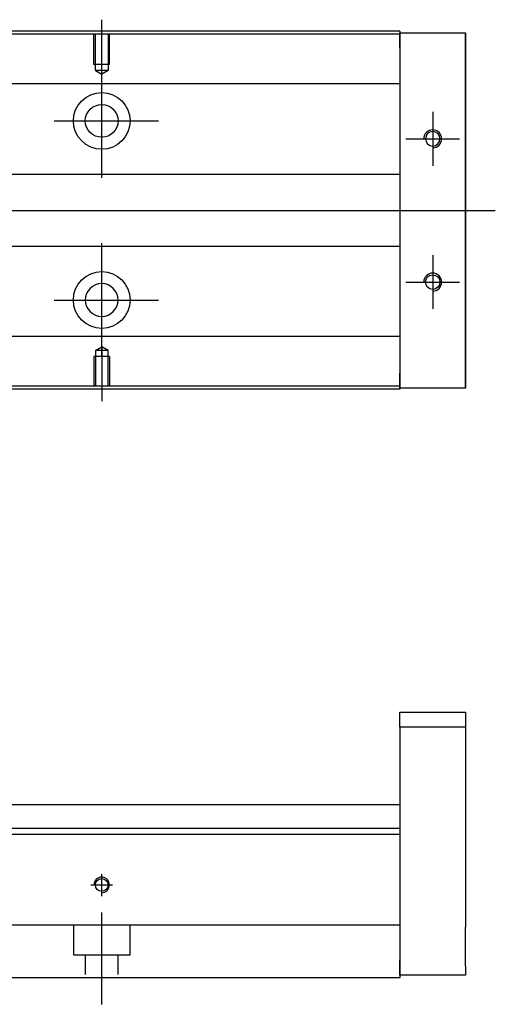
# Model space of a CAD drawing. Header units: millimetres. Extents: x -202 to 3135, y -1537 to 860.
# Tile 14 of 34: x 129 to 208, y -487 to -322. Entities that reach past the tile are written whole.
import ezdxf
from ezdxf.lldxf.tags import DXFTag

# ---------------------------------------------------------------- set-up
doc = ezdxf.new("R2010")
doc.units = ezdxf.units.MM
doc.layers.get('0').update_dxf_attribs({"linetype": 'CONTINUOUS'})
tags = doc.linetypes.add('DASHED', pattern=[25.72, 12.86, -12.86]).pattern_tags.tags
tags[6:7] = [DXFTag(74, 4), DXFTag(75, 0), DXFTag(340, '0'), DXFTag(46, 0.0), DXFTag(50, 0.0), DXFTag(44, 0.0), DXFTag(45, 0.0)]
tags[4:5] = [DXFTag(74, 4), DXFTag(75, 0), DXFTag(340, '0'), DXFTag(46, 0.0), DXFTag(50, 0.0), DXFTag(44, 0.0), DXFTag(45, 0.0)]

msp = doc.modelspace()

# ---------------------------------------------------------------- linework, layer by layer
for p, q in [((142.28, -331.42), (142.28, -322.3)), ((142.28, -348.78), (142.28, -329.73)), ((197.78, -337.75), (197.78, -346.75)), ((134.33, -339.25), (151.81, -339.25)), ((193.28, -342.25), (202.28, -342.25)), ((66.71, -354.25), (208.28, -354.25)), ((142.28, -378.78), (142.28, -359.73)), ((197.78, -361.75), (197.78, -370.75)), ((193.28, -366.25), (202.28, -366.25)), ((134.33, -369.25), (151.81, -369.25)), ((142.28, -377.08), (142.28, -386.2))]:
    msp.add_line(p, q)
at = {"linetype": 'Continuous'}
for p, q in [((192.28, -324.7), (74.29, -324.7)), ((192.28, -324.2), (74.42, -324.2)), ((192.28, -324.2), (192.28, -324.5)), ((192.28, -327), (192.28, -324.5)), ((192.28, -324.5), (203.28, -324.5)), ((203.28, -324.5), (203.28, -327)), ((203.28, -324.5), (203.28, -324.5)), ((203.28, -324.5), (203.28, -324.5)), ((203.28, -324.5), (203.28, -328.31)), ((203.28, -328.31), (203.28, -324.5)), ((203.28, -324.5), (203.28, -328.31)), ((203.28, -327), (203.28, -325.5)), ((203.28, -328.31), (203.28, -325.5)), ((192.28, -327), (192.28, -381.5)), ((203.28, -327), (203.28, -381.5)), ((203.28, -381.5), (203.28, -327)), ((192.28, -333.03), (112.08, -333.03)), ((192.28, -348.25), (114.58, -348.25)), ((114.58, -360.25), (192.28, -360.25)), ((192.28, -375.37), (112.08, -375.37)), ((203.28, -380.19), (203.28, -384)), ((203.28, -383), (203.28, -380.19)), ((203.28, -380.19), (203.28, -384)), ((203.28, -384), (203.28, -380.19)), ((192.28, -384), (192.28, -381.5)), ((203.28, -383), (203.28, -381.5)), ((203.28, -381.5), (203.28, -384)), ((192.28, -384.2), (59.03, -384.2)), ((192.28, -383.7), (59.16, -383.7)), ((192.28, -384), (192.28, -384.2)), ((203.28, -384), (192.28, -384)), ((203.28, -384), (203.28, -384)), ((203.28, -384), (203.28, -384)), ((192.28, -438.31), (203.28, -438.31)), ((192.28, -440.81), (192.28, -438.31)), ((203.28, -438.31), (203.28, -440.81)), ((203.28, -440.81), (192.28, -440.81)), ((192.28, -440.81), (192.28, -479.81)), ((203.28, -440.81), (203.28, -458.81)), ((192.28, -453.81), (124.83, -453.81)), ((192.28, -457.77), (91.53, -457.77)), ((192.28, -458.77), (-7.72, -458.77)), ((192.28, -458.77), (192.28, -473.47)), ((203.28, -465.31), (203.28, -474.31)), ((192.28, -473.97), (87.37, -473.97)), ((192.28, -473.47), (192.28, -473.97)), ((192.28, -473.97), (192.28, -480.77)), ((192.28, -482.31), (192.28, -479.81)), ((192.28, -480.77), (192.28, -482.77)), ((203.28, -480.81), (203.28, -482.31)), ((192.28, -482.77), (85.12, -482.77)), ((203.28, -482.31), (192.28, -482.31))]:
    msp.add_line(p, q, dxfattribs=at)
at = {"linetype": 'DASHED', "ltscale": 0.1}
for p, q in [((140.98, -329.8), (140.98, -324.8)), ((141.21, -330.8), (141.21, -324.8)), ((143.36, -324.8), (143.36, -330.8)), ((143.58, -329.8), (143.58, -324.8)), ((143.58, -329.8), (140.98, -329.8)), ((143.36, -330.8), (141.21, -330.8)), ((141.21, -330.8), (142.28, -331.42)), ((143.36, -330.8), (142.28, -331.42)), ((141.21, -377.7), (142.28, -377.08)), ((143.36, -377.7), (142.28, -377.08)), ((143.58, -378.7), (140.98, -378.7)), ((140.98, -378.7), (140.98, -383.7)), ((141.21, -377.7), (141.21, -383.7)), ((143.36, -377.7), (141.21, -377.7)), ((143.36, -383.7), (143.36, -377.7)), ((143.58, -378.7), (143.58, -383.7)), ((137.53, -473.97), (137.53, -478.92)), ((147.03, -478.92), (147.03, -473.97)), ((137.53, -478.92), (147.03, -478.92)), ((139.53, -478.92), (139.53, -482.22)), ((145.03, -482.22), (145.03, -478.92))]:
    msp.add_line(p, q, dxfattribs=at)
at = {"linetype": 'DASHED'}
for p, q in [((192.28, -324.5), (192.28, -324.7)), ((192.28, -324.5), (192.28, -327)), ((192.28, -324.7), (192.28, -325.7)), ((192.28, -325.7), (192.28, -332.03)), ((192.28, -332.03), (192.28, -333.03)), ((192.28, -333.03), (192.28, -334.57)), ((192.28, -334.57), (192.28, -338.13)), ((192.28, -338.13), (192.28, -340.05)), ((192.28, -340.05), (192.28, -343.75)), ((192.28, -364.75), (192.28, -368.36)), ((192.28, -368.36), (192.28, -370.27)), ((192.28, -370.27), (192.28, -373.83)), ((192.28, -373.83), (192.28, -375.37)), ((192.28, -375.37), (192.28, -376.37)), ((192.28, -376.37), (192.28, -382.7)), ((192.28, -381.5), (192.28, -384)), ((192.28, -382.7), (192.28, -383.7)), ((192.28, -383.7), (192.28, -384)), ((192.28, -457.77), (192.28, -458.77))]:
    msp.add_line(p, q, dxfattribs=at)
at = {"ltscale": 0.5}
for p, q in [((142.28, -469.08), (142.28, -465.42)), ((140.48, -467.22), (144.08, -467.22)), ((142.28, -487.22), (142.28, -471.86))]:
    msp.add_line(p, q, dxfattribs=at)
at = {"linetype": 'Continuous'}
for centre, radius in [((142.28, -339.25), 4.75), ((142.28, -339.25), 2.75), ((142.28, -369.25), 4.75), ((197.78, -366.25), 1.22), ((142.28, -467.22), 1.07)]:
    msp.add_circle(centre, radius, dxfattribs=at)
at = {"linetype": 'Continuous', "extrusion": (0, 0, -1)}
for centre, radius in [((-197.78, -342.25), 1.22), ((-142.28, -369.25), 2.75)]:
    msp.add_circle(centre, radius, dxfattribs=at)
for centre, radius in [((197.78, -342.25), 1.5), ((197.78, -366.25), 1.5), ((142.28, -467.22), 1.3)]:
    msp.add_arc(centre, radius, 270, 180)
at = {"linetype": 'Continuous', "extrusion": (-9.07067e-11, 2e-16, -1)}
msp.add_open_spline([(203.28, -328.31), (203.28, -328.49), (203.28, -328.67), (203.28, -329.03), (203.28, -329.2), (203.28, -329.54), (203.28, -329.71), (203.28, -330.03), (203.28, -330.18), (203.28, -330.46), (203.28, -330.59), (203.28, -330.84), (203.28, -330.95), (203.28, -331.14), (203.28, -331.23), (203.28, -331.37), (203.28, -331.43), (203.28, -331.51), (203.28, -331.54), (203.28, -331.57), (203.28, -331.57), (203.28, -331.53), (203.28, -331.5), (203.28, -331.41), (203.28, -331.35), (203.28, -331.2), (203.28, -331.11), (203.28, -330.91), (203.28, -330.8), (203.28, -330.55), (203.28, -330.42), (203.28, -330.13), (203.28, -329.98), (203.28, -329.66), (203.28, -329.49), (203.28, -329.32), (203.28, -329), (203.28, -328.65), (203.28, -328.31)], degree=3, knots=[0, 0, 0, 0, 0.052893, 0.052893, 0.105785, 0.105785, 0.158678, 0.158678, 0.211571, 0.211571, 0.264464, 0.264464, 0.317356, 0.317356, 0.370249, 0.370249, 0.423142, 0.423142, 0.476034, 0.476034, 0.528927, 0.528927, 0.58182, 0.58182, 0.634712, 0.634712, 0.687605, 0.687605, 0.740498, 0.740498, 0.793391, 0.793391, 0.846283, 0.846283, 0.899176, 0.899176, 0.899176, 1, 1, 1, 1], dxfattribs=at)
at = {"linetype": 'Continuous'}
for points, knots in [([(203.28, -328.31), (203.28, -328.49), (203.28, -328.67), (203.28, -329.03), (203.28, -329.2), (203.28, -329.54), (203.28, -329.71), (203.28, -330.03), (203.28, -330.18), (203.28, -330.46), (203.28, -330.59), (203.28, -330.84), (203.28, -330.95), (203.28, -331.14), (203.28, -331.23), (203.28, -331.37), (203.28, -331.43), (203.28, -331.51), (203.28, -331.54), (203.28, -331.57), (203.28, -331.57), (203.28, -331.53), (203.28, -331.5), (203.28, -331.41), (203.28, -331.35), (203.28, -331.2), (203.28, -331.11), (203.28, -330.91), (203.28, -330.8), (203.28, -330.55), (203.28, -330.42), (203.28, -330.13), (203.28, -329.98), (203.28, -329.66), (203.28, -329.49), (203.28, -329.32), (203.28, -329), (203.28, -328.65), (203.28, -328.31)], [0, 0, 0, 0, 0.052893, 0.052893, 0.105785, 0.105785, 0.158678, 0.158678, 0.211571, 0.211571, 0.264464, 0.264464, 0.317356, 0.317356, 0.370249, 0.370249, 0.423142, 0.423142, 0.476034, 0.476034, 0.528927, 0.528927, 0.58182, 0.58182, 0.634712, 0.634712, 0.687605, 0.687605, 0.740498, 0.740498, 0.793391, 0.793391, 0.846283, 0.846283, 0.899176, 0.899176, 0.899176, 1, 1, 1, 1]), ([(203.28, -376.94), (203.28, -376.94), (203.28, -376.94), (203.28, -376.97), (203.28, -377), (203.28, -377.09), (203.28, -377.15), (203.28, -377.3), (203.28, -377.39), (203.28, -377.59), (203.28, -377.7), (203.28, -377.95), (203.28, -378.08), (203.28, -378.37), (203.28, -378.52), (203.28, -378.84), (203.28, -379.01), (203.28, -379.34), (203.28, -379.5), (203.28, -379.84), (203.28, -380.01), (203.28, -380.19)], [0, 0, 0, 0, 0.058411, 0.058411, 0.164275, 0.164275, 0.270139, 0.270139, 0.376003, 0.376003, 0.481867, 0.481867, 0.587731, 0.587731, 0.693595, 0.693595, 0.799459, 0.799459, 0.898473, 0.898473, 1, 1, 1, 1]), ([(203.28, -380.19), (203.28, -380.01), (203.28, -379.83), (203.28, -379.47), (203.28, -379.3), (203.28, -378.96), (203.28, -378.79), (203.28, -378.47), (203.28, -378.32), (203.28, -378.04), (203.28, -377.91), (203.28, -377.66), (203.28, -377.55), (203.28, -377.36), (203.28, -377.27), (203.28, -377.13), (203.28, -377.07), (203.28, -376.99), (203.28, -376.96), (203.28, -376.95)], [0, 0, 0, 0, 0.111112, 0.111112, 0.222224, 0.222224, 0.333337, 0.333337, 0.444449, 0.444449, 0.555561, 0.555561, 0.666673, 0.666673, 0.777785, 0.777785, 0.888898, 0.888898, 1, 1, 1, 1]), ([(203.28, -458.81), (203.28, -458.81), (203.28, -458.83), (203.28, -458.89), (203.28, -458.93), (203.28, -459.05), (203.28, -459.12), (203.28, -459.3), (203.28, -459.39), (203.28, -459.62), (203.28, -459.74), (203.28, -460.01), (203.28, -460.15), (203.28, -460.45), (203.28, -460.61), (203.28, -460.94), (203.28, -461.11), (203.28, -461.46), (203.28, -461.64), (203.28, -462), (203.28, -462.18), (203.28, -462.54), (203.28, -462.72), (203.28, -463.07), (203.28, -463.24), (203.28, -463.57), (203.28, -463.72), (203.28, -464.02), (203.28, -464.16), (203.28, -464.43), (203.28, -464.55), (203.28, -464.76), (203.28, -464.86), (203.28, -465.03), (203.28, -465.1), (203.28, -465.21), (203.28, -465.25), (203.28, -465.3), (203.28, -465.31), (203.28, -465.31)], [0, 0, 0, 0, 0.052926, 0.052926, 0.105852, 0.105852, 0.158778, 0.158778, 0.211704, 0.211704, 0.26463, 0.26463, 0.317556, 0.317556, 0.370482, 0.370482, 0.423408, 0.423408, 0.476333, 0.476333, 0.529259, 0.529259, 0.582185, 0.582185, 0.635111, 0.635111, 0.688037, 0.688037, 0.740963, 0.740963, 0.793889, 0.793889, 0.846815, 0.846815, 0.899741, 0.899741, 0.949242, 0.949242, 1, 1, 1, 1]), ([(203.28, -480.81), (203.28, -480.81), (203.28, -480.8), (203.28, -480.74), (203.28, -480.69), (203.28, -480.58), (203.28, -480.5), (203.28, -480.33), (203.28, -480.23), (203.28, -480.01), (203.28, -479.89), (203.28, -479.62), (203.28, -479.48), (203.28, -479.17), (203.28, -479.01), (203.28, -478.68), (203.28, -478.51), (203.28, -478.16), (203.28, -477.98), (203.28, -477.63), (203.28, -477.44), (203.28, -477.09), (203.28, -476.91), (203.28, -476.56), (203.28, -476.39), (203.28, -476.06), (203.28, -475.9), (203.28, -475.6), (203.28, -475.46), (203.28, -475.2), (203.28, -475.08), (203.28, -474.86), (203.28, -474.77), (203.28, -474.6), (203.28, -474.53), (203.28, -474.42), (203.28, -474.38), (203.28, -474.33), (203.28, -474.31), (203.28, -474.31)], [0, 0, 0, 0, 0.052926, 0.052926, 0.105852, 0.105852, 0.158778, 0.158778, 0.211704, 0.211704, 0.26463, 0.26463, 0.317556, 0.317556, 0.370482, 0.370482, 0.423408, 0.423408, 0.476333, 0.476333, 0.529259, 0.529259, 0.582185, 0.582185, 0.635111, 0.635111, 0.688037, 0.688037, 0.740963, 0.740963, 0.793889, 0.793889, 0.846815, 0.846815, 0.899741, 0.899741, 0.949242, 0.949242, 1, 1, 1, 1])]:
    msp.add_open_spline(points, degree=3, knots=knots, dxfattribs=at)
at = {"linetype": 'Continuous', "extrusion": (-1.46893e-11, 0, -1)}
msp.add_open_spline([(203.28, -380.19), (203.28, -380.01), (203.28, -379.83), (203.28, -379.47), (203.28, -379.3), (203.28, -378.96), (203.28, -378.79), (203.28, -378.47), (203.28, -378.32), (203.28, -378.04), (203.28, -377.91), (203.28, -377.66), (203.28, -377.55), (203.28, -377.36), (203.28, -377.27), (203.28, -377.13), (203.28, -377.07), (203.28, -376.99), (203.28, -376.96), (203.28, -376.93), (203.28, -376.93), (203.28, -376.97), (203.28, -377), (203.28, -377.09), (203.28, -377.15), (203.28, -377.3), (203.28, -377.39), (203.28, -377.59), (203.28, -377.7), (203.28, -377.95), (203.28, -378.08), (203.28, -378.37), (203.28, -378.52), (203.28, -378.84), (203.28, -379.01), (203.28, -379.34), (203.28, -379.5), (203.28, -379.84), (203.28, -380.01), (203.28, -380.19)], degree=3, knots=[0, 0, 0, 0, 0.052926, 0.052926, 0.105852, 0.105852, 0.158778, 0.158778, 0.211704, 0.211704, 0.26463, 0.26463, 0.317556, 0.317556, 0.370482, 0.370482, 0.423408, 0.423408, 0.476333, 0.476333, 0.529259, 0.529259, 0.582185, 0.582185, 0.635111, 0.635111, 0.688037, 0.688037, 0.740963, 0.740963, 0.793889, 0.793889, 0.846815, 0.846815, 0.899741, 0.899741, 0.949242, 0.949242, 1, 1, 1, 1], dxfattribs=at)

doc.saveas('drawing.dxf')
